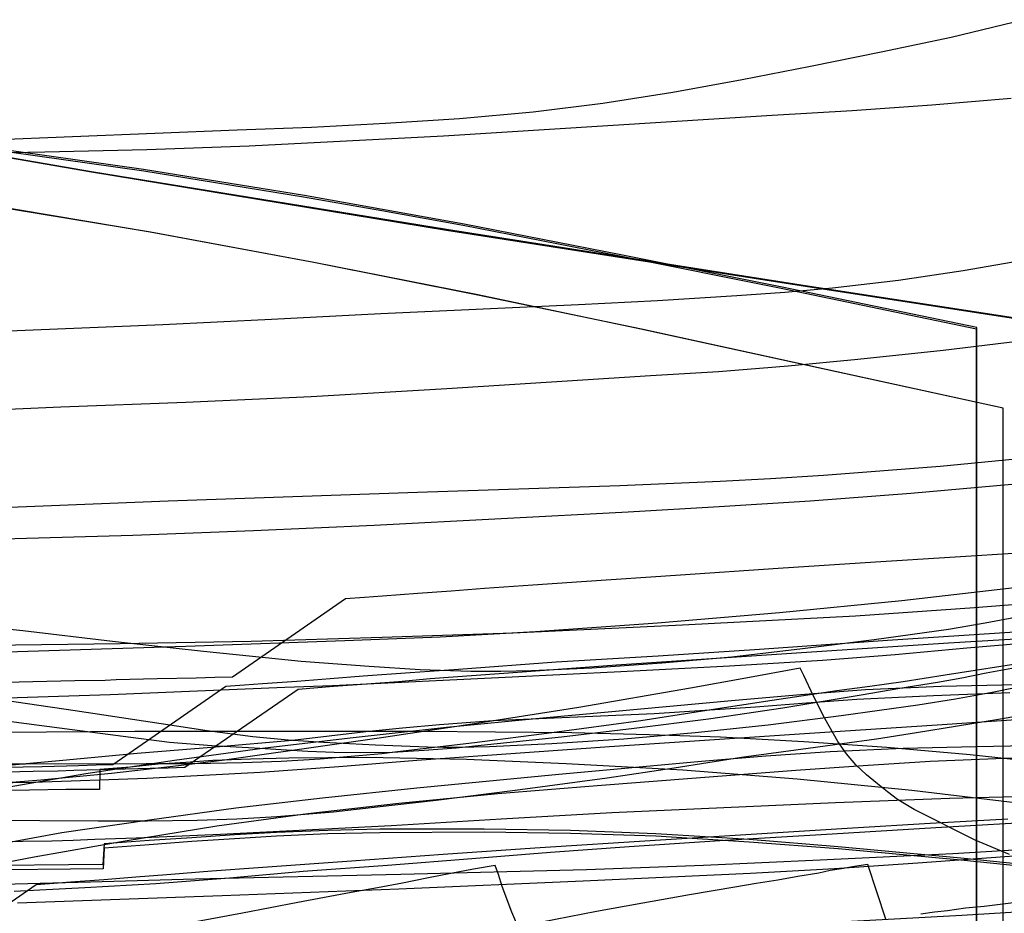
# Model space of a CAD drawing. Header units: millimetres. Extents: x 0 to 1298, y -1 to 755.
# Tile 162 of 169: x 369 to 575, y 255 to 442. Entities that reach past the tile are written whole.
import ezdxf

# ---------------------------------------------------------------- set-up
doc = ezdxf.new("R2010")
doc.units = ezdxf.units.MM
doc.layers.add('1', color=7, linetype='Continuous')

# ---------------------------------------------------------------- blocks, each defined once
blk = doc.blocks.new('PART001')
at = {"layer": '1'}
blk.add_lwpolyline([(579.2, 323.2), (553.7, 320.3), (528.1, 317.8), (502.5, 315.6), (476.9, 313.8), (456.9, 312.7), (436.9, 311.9), (403.5, 310.7), (361.5, 309.4)], dxfattribs=at)
blk = doc.blocks.new('PART005')
at = {"layer": '1'}
blk.add_lwpolyline([(582.7, 303.1), (572.7, 301.1), (565, 299.7), (557.1, 298.4), (541, 296.2), (525.7, 294.2), (510.4, 292.6), (495.4, 291.3), (480.3, 290.3), (467.2, 289.7), (460.7, 289.5), (457.6, 289.5), (454.2, 289.6), (443.3, 290), (432.4, 290.6), (425, 291.1), (417.6, 291.8), (408, 293), (398.3, 294.5), (380.3, 297.2), (362.6, 299.8)], dxfattribs=at)
blk = doc.blocks.new('PART009')
at = {"layer": '1'}
blk.add_lwpolyline([(582.4, 296.9), (574, 295.4), (556.8, 292.6), (548.4, 291.3), (541.2, 290.3), (534.1, 289.3), (520.1, 287.4), (506, 285.2), (491.9, 283.1), (472.6, 280.5), (456, 278.4), (439.3, 276.5), (434.5, 276), (431, 275.7), (422.6, 275), (414.2, 274.5), (405.9, 274.2), (395.5, 274.1), (385.1, 274.1), (360.6, 274.2)], dxfattribs=at)
blk = doc.blocks.new('PART015')
at = {"layer": '1'}
blk.add_lwpolyline([(579.4, 442.2), (564.1, 438.5), (549.4, 435.4), (534.6, 432.4), (520.2, 429.6), (505.7, 426.9), (491, 424.6), (476.4, 422.8), (460.9, 421.4), (445.4, 420.4), (429.9, 419.6), (414.3, 419), (362.4, 416.9)], dxfattribs=at)
blk = doc.blocks.new('PART020')
at = {"layer": '1'}
blk.add_lwpolyline([(590.7, 287.6), (575.2, 287.2), (559.7, 286.6), (545.6, 285.7), (531.5, 284.7), (510.6, 283.1), (489.8, 281.5), (469, 279.8), (448.2, 277.8), (429.1, 275.6), (410, 273), (390.8, 269.9), (371.7, 266.5), (351.3, 262.6)], dxfattribs=at)
blk = doc.blocks.new('PART032')
at = {"layer": '1'}
blk.add_lwpolyline([(595.6, 314.9), (550.7, 312), (523.9, 310.1), (502.6, 308.7), (481.2, 307.4), (460.7, 305.9), (450.6, 305.2), (440.7, 304.5), (433.8, 303.9), (426.8, 303.4), (419.6, 302.9), (415.8, 302.6), (411.9, 302.3), (388.2, 285.9), (384.7, 285.8), (381, 285.7), (373.4, 285.5), (365.4, 285.3)], dxfattribs=at)
blk = doc.blocks.new('PART033')
at = {"layer": '1'}
blk.add_lwpolyline([(360.9, 45.6), (394.7, 50.3), (428.2, 55.7), (444.7, 58.6), (461.7, 61.7), (494.6, 68.1), (528.4, 74.9), (569.5, 83.4), (569.5, 278), (569.5, 377.6), (528.6, 386.1), (494.8, 392.9), (461.9, 399.3), (444.8, 402.4), (428.4, 405.3), (394.6, 410.8), (360.9, 415.5)], dxfattribs=at)
blk = doc.blocks.new('PART039')
at = {"layer": '1'}
blk.add_lwpolyline([(360.9, 45.3), (394.5, 49.9), (428.4, 55.4), (444.8, 58.3), (461.9, 61.5), (494.7, 67.8), (528.6, 74.7), (569.4, 83.1), (569.4, 377.3), (528.4, 385.8), (494.6, 392.6), (461.7, 399), (444.6, 402.1), (428.2, 405), (394.7, 410.4), (360.9, 415.2)], dxfattribs=at)
blk = doc.blocks.new('PART051')
at = {"layer": '1'}
blk.add_lwpolyline([(587, 350.9), (561.8, 348.5), (537.3, 346.6), (526.2, 345.9), (515.6, 345.3), (494.6, 344.4), (452.1, 343), (399.8, 341.2), (359.5, 339.6)], dxfattribs=at)
blk = doc.blocks.new('PART057')
at = {"layer": '1'}
blk.add_lwpolyline([(592.4, 268.9), (564.4, 267.2), (536.6, 265.9), (512.1, 264.8), (487.6, 263.9), (448.6, 262.9), (405.5, 261.9), (383.5, 261.3), (343.9, 260.2)], dxfattribs=at)
blk = doc.blocks.new('PART065')
at = {"layer": '1'}
blk.add_lwpolyline([(581, 277.5), (555.8, 280.5), (531.8, 282.9), (507.8, 284.8), (483.3, 286.1), (462.4, 287), (441.4, 287.4), (425.1, 287.3), (417.1, 287.1), (409.2, 286.8), (403.5, 286.4), (397.7, 286), (391.8, 285.4), (385.5, 284.9), (385.4, 280.7), (378.3, 280.7), (370.7, 280.6), (362.7, 280.5)], dxfattribs=at)
blk = doc.blocks.new('PART077')
at = {"layer": '1'}
blk.add_lwpolyline([(576.3, 267.1), (569.1, 270.1), (556.3, 276.5), (552.8, 278.6), (550.7, 280.2), (548.6, 281.9), (546.3, 283.8), (544.1, 285.9), (542.1, 288.2), (540.3, 290.8), (537.6, 295.6), (535.2, 300.3), (533.2, 304.6), (532.4, 306.2), (521, 304.1), (509.4, 302), (486, 297.9), (465, 294.6), (444.1, 291.5), (416, 287.5), (411.6, 286.9), (402, 285.7), (387.9, 284.1), (373.1, 282.7), (358.3, 281.5)], dxfattribs=at)
blk = doc.blocks.new('PART078')
at = {"layer": '1'}
blk.add_lwpolyline([(579.4, 330.4), (548.2, 328.4), (527.8, 327.1), (507.3, 325.7), (486.5, 324.3), (476.3, 323.6), (466.2, 322.9), (459.2, 322.3), (452.2, 321.8), (444.8, 321.3), (441, 321), (437, 320.7), (413.3, 304.3), (409.6, 304.2), (405.7, 304.1), (397.5, 303.9), (388.9, 303.7), (386.6, 303.6), (380.2, 303.5), (371.4, 303.3), (362.7, 303.1)], dxfattribs=at)
blk = doc.blocks.new('PART082')
at = {"layer": '1'}
for points in [[(579.4, 257.2), (571, 256.2), (567.1, 255.8), (563.3, 255.3), (560.6, 255), (557.7, 254.6)], [(550.4, 253.5), (546.6, 265), (543.8, 264.6), (541.1, 264.1), (538.7, 263.7), (536.3, 263.2), (531.9, 262.5), (527.7, 261.7), (523.2, 261), (518.7, 260.2), (509.2, 258.6), (499.4, 256.9), (489.7, 255.1), (475.3, 252.3)]]:
    blk.add_lwpolyline(points, dxfattribs=at)
blk = doc.blocks.new('PART085')
at = {"layer": '1'}
blk.add_lwpolyline([(361.5, 25), (396, 30.8), (430.4, 37.1), (464.8, 43.9), (499, 51.1), (575, 67.6), (575, 360.7), (499, 377.3), (464.8, 384.5), (430.4, 391.3), (396, 397.6), (361.5, 403.4)], dxfattribs=at)
blk = doc.blocks.new('PART094')
at = {"layer": '1'}
blk.add_lwpolyline([(361.5, 25), (396, 30.7), (430.4, 37), (464.8, 43.9), (499, 51), (575, 67.6), (575, 360.7), (499.1, 377.3), (464.8, 384.4), (430.4, 391.3), (396.1, 397.6), (361.6, 403.3)], dxfattribs=at)
blk = doc.blocks.new('PART108')
at = {"layer": '1'}
blk.add_lwpolyline([(576, 274.5), (559.7, 273.6), (543.4, 272.6), (503.1, 270.1), (476.7, 268.4), (457.5, 267.1), (438.3, 265.7), (418.7, 264.3), (409, 263.6), (399.5, 262.8), (393, 262.3), (386.3, 261.8), (379.4, 261.3), (375.8, 261), (372.1, 260.7), (348.3, 244.3)], dxfattribs=at)
blk = doc.blocks.new('PART110')
at = {"layer": '1'}
blk.add_lwpolyline([(580.3, 391.9), (566.6, 389.5), (553, 387.5), (539.2, 385.9), (529.2, 385), (519.1, 384.3), (502.5, 383.2), (485.9, 382.4), (444.4, 380.5), (421.5, 379.3), (398.7, 378.2), (359.5, 376.6)], dxfattribs=at)
blk = doc.blocks.new('PART111')
at = {"layer": '1'}
blk.add_lwpolyline([(576.8, 306.1), (571.4, 305.1), (566.3, 304.1), (561.2, 303.2), (553.3, 301.9), (545.2, 300.5), (528.8, 297.8), (513.2, 295.5), (497.6, 293.5), (482.3, 291.7), (466.8, 290.1), (460.2, 289.4), (453.5, 288.9), (446.9, 288.5), (440.2, 288.4), (434.6, 288.5), (429.1, 288.7), (417.9, 289.4), (409, 289.9), (400.1, 290.6), (392, 291.6), (383.9, 292.7), (363.1, 295.4)], dxfattribs=at)
blk = doc.blocks.new('PART113')
at = {"layer": '1'}
blk.add_lwpolyline([(601.8, 290.3), (569.3, 289.7), (554, 289.3), (538.7, 288.6), (525.2, 287.7), (511.7, 286.6), (481.8, 283.9), (452, 281), (432.2, 278.9), (414, 276.8), (395.9, 274.3), (377.5, 271.6), (359.2, 268.3)], dxfattribs=at)
blk = doc.blocks.new('PART120')
at = {"layer": '1'}
blk.add_lwpolyline([(585, 295.8), (562.2, 294.3), (533.3, 292.4), (492.4, 289.7), (452, 286.8), (435.6, 285.5), (419.1, 284.3), (395.3, 283), (371.5, 282.2), (354.3, 281.9)], dxfattribs=at)
blk = doc.blocks.new('PART121')
at = {"layer": '1'}
blk.add_lwpolyline([(613, 314.2), (567.4, 310.4), (552.3, 309), (537.1, 307.8), (517.6, 306.6), (494.8, 305.4), (472, 304.3), (434.3, 302.5), (424.3, 302.1), (387.6, 300.6), (350.8, 299.4)], dxfattribs=at)
blk = doc.blocks.new('PART126')
at = {"layer": '1'}
blk.add_lwpolyline([(608.7, 256.9), (566.3, 254.3), (523.9, 252), (494.4, 250.4), (470.3, 249.2), (446.1, 248.1), (392.1, 246.1), (329.9, 244.1)], dxfattribs=at)
blk = doc.blocks.new('PART128')
at = {"layer": '1'}
blk.add_lwpolyline([(576.8, 344.7), (555.6, 342.8), (534.5, 341.2), (515.4, 340), (496.3, 338.9), (469.7, 337.5), (443, 336.1), (417.7, 335), (392.4, 334), (342.8, 332.6)], dxfattribs=at)
blk = doc.blocks.new('PART135')
at = {"layer": '1'}
blk.add_lwpolyline([(579.1, 264.6), (566.1, 265.9), (540.4, 268.3), (521.7, 269.7), (502.1, 270.9), (484.2, 271.5), (466.1, 271.8), (444.2, 271.6), (433.3, 271.4), (422.5, 270.9), (413.7, 270.4), (404.8, 269.8), (395.8, 269.1), (386.4, 268.4), (386.2, 264.1), (358.6, 263.8)], dxfattribs=at)
blk = doc.blocks.new('PART154')
at = {"layer": '1'}
blk.add_lwpolyline([(615.8, 373.6), (532.6, 386.4), (458.2, 398), (383.7, 410.2), (348.8, 416.2)], dxfattribs=at)
blk = doc.blocks.new('PART156')
at = {"layer": '1'}
blk.add_lwpolyline([(615.8, 373.7), (532.6, 386.5), (458.2, 398.2), (383.7, 410.3), (348.8, 416.3)], dxfattribs=at)
blk = doc.blocks.new('PART164')
at = {"layer": '1'}
blk.add_lwpolyline([(587, 312.8), (563.5, 311.4), (532.7, 309.4), (493.9, 306.8), (474.1, 305.3), (464.4, 304.6), (454.8, 303.9), (448.1, 303.3), (441.4, 302.8), (434.5, 302.3), (427.1, 301.7), (403.3, 285.3), (399.8, 285.2), (396, 285.1), (388.2, 284.9), (380, 284.7), (376.7, 284.6), (371.5, 284.5), (363.1, 284.3)], dxfattribs=at)
blk = doc.blocks.new('PART169')
at = {"layer": '1'}
blk.add_lwpolyline([(591.6, 279.5), (563.7, 278.8), (539.8, 277.9), (516.4, 276.9), (492.9, 275.8), (469.7, 274.5), (446.6, 273.1), (410.8, 271.3), (393.1, 270.5), (384.4, 270.2), (379.9, 270), (375.4, 269.9), (369.3, 269.8), (363.3, 269.7)], dxfattribs=at)
blk = doc.blocks.new('PART172')
at = {"layer": '1'}
blk.add_lwpolyline([(585.5, 286.1), (568.1, 288), (550.6, 289.5), (533.2, 290.7), (515.7, 291.7), (500.7, 292.2), (484.5, 292.6), (452.5, 292.9), (392.8, 292.9), (365, 292.7)], dxfattribs=at)
blk = doc.blocks.new('PART174')
at = {"layer": '1'}
blk.add_lwpolyline([(585.1, 274.1), (560.9, 272.7), (536.8, 271.2), (516.6, 270), (496.5, 268.7), (480, 267.5), (463.5, 266.2), (445.8, 264.8), (428.1, 263.5), (412.7, 262.1), (397.2, 260.9), (382.3, 260.1), (367.5, 259.3)], dxfattribs=at)
blk = doc.blocks.new('PART184')
at = {"layer": '1'}
blk.add_lwpolyline([(593.9, 320.8), (569, 318.8), (544, 317.1), (507.7, 315.2), (472.2, 313.5), (444.7, 312.6), (417.2, 311.8), (389.7, 311.3), (362.2, 310.9)], dxfattribs=at)
blk = doc.blocks.new('PART185')
at = {"layer": '1'}
blk.add_lwpolyline([(578.7, 317), (571.2, 315.6), (563.5, 314.3), (547.9, 312.1), (532.9, 310.2), (518.1, 308.5), (503.4, 307.2), (488.7, 306.2), (476, 305.6), (469.6, 305.5), (463.3, 305.5), (452.7, 305.8), (442, 306.5), (427.7, 307.6), (417.5, 308.6), (407.2, 309.7), (388.1, 311.8), (369.3, 314), (361.8, 314.8)], dxfattribs=at)
blk = doc.blocks.new('PART187')
at = {"layer": '1'}
blk.add_lwpolyline([(576.7, 425.7), (560, 424.3), (543.3, 423.1), (526.5, 422.1), (457.6, 417.8), (437.2, 416.7), (416.8, 415.7), (395.3, 414.9), (373.9, 414.4), (330.9, 413.6)], dxfattribs=at)
blk = doc.blocks.new('PART190')
at = {"layer": '1'}
blk.add_lwpolyline([(580.8, 307.5), (562.8, 304.7), (554, 303.3), (547, 302.3), (540.1, 301.4), (526.5, 299.4), (512.8, 297.3), (499, 295.1), (480.3, 292.6), (464.1, 290.5), (447.9, 288.6), (444.6, 288.2), (439.8, 287.8), (431.7, 287.1), (423.5, 286.6), (415.4, 286.3), (405.3, 286.1), (395.2, 286.1), (369.9, 286), (354.4, 286)], dxfattribs=at)
blk = doc.blocks.new('PART195')
at = {"layer": '1'}
blk.add_lwpolyline([(577.9, 302.7), (562, 302.3), (546.1, 301.6), (532.5, 300.6), (518.8, 299.4), (478.4, 295.7), (458.2, 293.7), (438, 291.5), (419.6, 289.3), (401.1, 286.8), (382.5, 284), (363.9, 280.8)], dxfattribs=at)
blk = doc.blocks.new('PART202')
at = {"layer": '1'}
blk.add_lwpolyline([(580.3, 375), (562.4, 372.8), (544.5, 370.9), (529.9, 369.5), (515.3, 368.3), (501, 367.5), (486.8, 366.6), (458.3, 364.8), (429.8, 363.1), (403.5, 361.9), (377.3, 360.9), (318.7, 358.3)], dxfattribs=at)
blk = doc.blocks.new('PART205')
at = {"layer": '1'}
blk.add_lwpolyline([(579.2, 266.9), (557.1, 265.3), (539.6, 264.1), (522, 263.1), (486.9, 261.5), (448.2, 259.8), (411.1, 258.4), (368.2, 256.9)], dxfattribs=at)
blk = doc.blocks.new('PART211')
at = {"layer": '1'}
blk.add_lwpolyline([(579.1, 265), (566.1, 266.3), (540.4, 268.7), (521.7, 270.2), (502.1, 271.4), (484.2, 272.1), (466.1, 272.4), (444.2, 272.4), (433.3, 272.1), (422.5, 271.7), (413.7, 271.2), (404.8, 270.6), (395.8, 270), (386.4, 269.3), (386.1, 265), (357.3, 264.7)], dxfattribs=at)
blk = doc.blocks.new('PART223')
at = {"layer": '1'}
blk.add_lwpolyline([(576.4, 301), (560.4, 300.4), (544.3, 299.6), (533.7, 298.8), (523, 298), (501.8, 296.6), (467.9, 295.1), (456.7, 294.3), (449, 293.6), (441.3, 292.8), (425.9, 291), (409.7, 289.6), (393.3, 288.3), (377.7, 286.8), (370, 286.1), (362.5, 285.4)], dxfattribs=at)
blk = doc.blocks.new('PART225')
at = {"layer": '1'}
blk.add_lwpolyline([(473.3, 251.7), (471.9, 255), (469.9, 260.4), (469.1, 262.9), (468.4, 264.8), (463.9, 264), (459.1, 263.1), (454.1, 262.1), (449, 261.1), (443.7, 260.1), (438.2, 259.1), (427, 257), (415.4, 254.8), (403.7, 252.6)], dxfattribs=at)

msp = doc.modelspace()

# ---------------------------------------------------------------- block references
for name in ['PART187', 'PART015', 'PART110', 'PART033', 'PART039', 'PART154', 'PART156', 'PART202', 'PART051', 'PART085', 'PART094', 'PART128', 'PART184', 'PART001', 'PART121', 'PART185', 'PART078', 'PART111', 'PART164', 'PART005', 'PART032', 'PART190', 'PART077', 'PART205', 'PART195', 'PART009', 'PART223', 'PART120', 'PART057', 'PART169', 'PART172', 'PART113', 'PART020', 'PART065', 'PART082', 'PART108', 'PART126', 'PART174', 'PART211', 'PART135', 'PART225']:
    msp.add_blockref(name, (0, 0))

doc.saveas('drawing.dxf')
